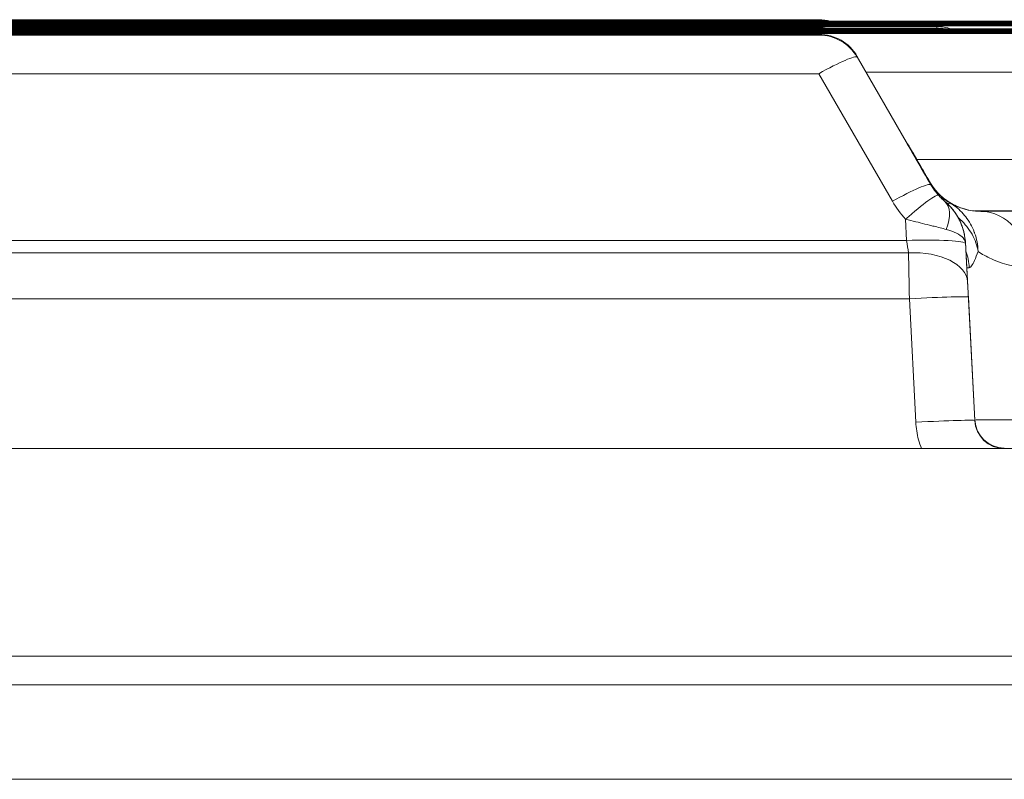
# Model space of a CAD drawing. Extents: x 1 to 669, y 0 to 417.
# Tile 58 of 256: x 94.469 to 95.092, y 285.615 to 286.096. Entities that reach past the tile are written whole.
import ezdxf

# ---------------------------------------------------------------- set-up
doc = ezdxf.new("R2010")
doc.units = 0
doc.header["$LTSCALE"] = 12
doc.header["$MEASUREMENT"] = 0
doc.layers.get('0').update_dxf_attribs({"linetype": 'CONTINUOUS'})
doc.layers.add('X', color=1, linetype='CONTINUOUS')

# ---------------------------------------------------------------- blocks, each defined once
blk = doc.blocks.new('GASTRAIN')
at = {"layer": 'X', "lineweight": 0}
for p, q in [((62.58277, 299.71196), (66.10572, 299.71196)), ((62.58277, 299.71148), (66.10572, 299.71148)), ((62.58277, 299.71099), (66.10572, 299.71099)), ((62.58277, 299.7105), (66.10572, 299.7105)), ((62.58277, 299.71001), (66.10572, 299.71001)), ((62.98638, 299.71294), (65.70211, 299.71294)), ((62.98638, 299.71245), (65.70211, 299.71245)), ((62.58277, 299.70952), (66.10572, 299.70952)), ((62.58277, 299.70903), (66.10572, 299.70903)), ((62.58277, 299.70708), (66.10572, 299.70708)), ((62.58277, 299.70659), (66.10572, 299.70659)), ((62.58277, 299.7061), (66.1219, 299.7061)), ((62.58277, 299.70561), (66.10572, 299.70561)), ((62.58277, 299.70512), (66.10572, 299.70512)), ((62.58277, 299.70464), (66.10572, 299.70464)), ((62.58277, 299.70415), (66.10572, 299.70415)), ((62.91164, 299.70854), (65.77685, 299.70854)), ((62.91164, 299.70757), (65.77685, 299.70757)), ((62.98638, 299.70806), (65.70211, 299.70806)), ((62.98638, 299.70366), (65.70211, 299.70366)), ((65.70211, 299.70757), (65.70211, 299.70806)), ((65.70211, 299.70317), (65.70211, 299.70366)), ((65.77685, 299.70757), (65.77685, 299.70854)), ((65.77685, 299.70708), (65.77685, 299.70757)), ((62.98638, 299.70317), (65.70211, 299.70317)), ((65.75828, 299.63441), (65.72638, 299.68965)), ((65.72638, 299.68964), (65.75828, 299.63441)), ((65.75828, 299.63438), (65.72638, 299.68964)), ((65.72638, 299.68916), (65.75828, 299.63392)), ((65.77299, 299.6084), (65.72638, 299.68916)), ((65.75828, 299.63392), (65.72638, 299.68916)), ((65.70211, 299.67874), (62.98638, 299.67874)), ((65.70211, 299.67874), (65.74872, 299.59799)), ((66.10572, 299.67972), (65.73212, 299.67972)), ((66.13762, 299.62445), (65.76403, 299.62445)), ((65.77223, 299.6102), (65.77223, 299.61026)), ((65.77299, 299.6084), (65.77299, 299.60846)), ((65.78168, 299.59803), (65.78168, 299.59811)), ((65.80072, 299.59188), (65.98405, 299.59188)), ((65.8046, 299.5917), (65.8046, 299.59165)), ((65.75693, 299.58667), (65.75764, 299.5732)), ((62.93085, 299.5732), (65.75764, 299.5732)), ((65.7949, 299.5715), (65.79492, 299.571)), ((65.75885, 299.56545), (62.92963, 299.56545)), ((65.80078, 299.45956), (65.79573, 299.55592)), ((65.79573, 299.55592), (65.79573, 299.55579)), ((65.75936, 299.53636), (62.92913, 299.53636)), ((65.75936, 299.53636), (65.76346, 299.45819)), ((65.79668, 299.53741), (65.80078, 299.45924)), ((65.80078, 299.45956), (65.80078, 299.45924)), ((65.76711, 299.44146), (62.92142, 299.44146)), ((65.76711, 299.44147), (65.76721, 299.44146)), ((66.02593, 299.44146), (65.76721, 299.44146)), ((65.81944, 299.44185), (65.81944, 299.44153)), ((66.02593, 299.31018), (62.66256, 299.31018)), ((66.02593, 299.29202), (62.66256, 299.29202)), ((66.02593, 299.29197), (62.66256, 299.29197)), ((66.02593, 299.23218), (62.66256, 299.23218))]:
    blk.add_line(p, q, dxfattribs=at)
for centre, start in [((65.70211, 299.68491), 74.82542), ((65.70211, 299.68443), 79.28568), ((65.70211, 299.68003), 79.28568), ((65.70211, 299.67563), 30.00689), ((65.77685, 299.68052), 71.38755), ((65.77685, 299.67954), 79.28568), ((65.70211, 299.67514), 30.00689)]:
    blk.add_arc(centre, 0.02803, start, 90, dxfattribs=at)
for centre, major_axis, ratio, start_param, end_param in [((65.70211, 299.67514), (0.02427, 0.01401), 0.11148, 0.001053, 1.506539), ((65.70211, 299.67563), (0.02427, 0.01401), 0.11148, 0.001053, 0.135529), ((65.73401, 299.62037), (0.02427, 0.01401), 0.11148, 0.001053, 0.12799), ((65.80759, 299.6314), (0.06783, -0.00035), 0.991651, -2.616599, -2.408961), ((65.76361, 299.5766), (0.01804, 0.02145), 0.51539, -1.005865, -0.002071), ((66.02593, 299.59133), (-0.26752, 0), 0.002092, -1.413603, -0.596427), ((65.8046, 299.55427), (-0.00012, 0.03737), 0.827346, -1.522161, -0.003726), ((65.75727, 299.57559), (0.00296, -0.01883), 0.000264, -1.443841, -1.002575), ((65.75885, 299.54515), (0.03732, 0.00195), 0.542638, 0.000172, 1.54242), ((66.02593, 299.55592), (-0.2302, 0), 0.002092, -0.114846, 0), ((65.75936, 299.53546), (0.03732, 0.00196), 0.024053, 0.000108, 1.569536), ((65.76346, 299.45729), (0.03732, 0.00196), 0.024053, 0.00011, 1.569536), ((66.02593, 299.45956), (-0.22515, 0), 0.002092, -0.666244, 0), ((65.81944, 299.46053), (-0.01869, 0), 0.999998, 0.05236, 1.57079)]:
    blk.add_ellipse(centre, major_axis=major_axis, ratio=ratio, start_param=start_param, end_param=end_param, dxfattribs=at)
at = {"layer": 'X', "lineweight": 0, "extrusion": (0, 0, -1)}
for centre, major_axis, ratio, start_param, end_param in [((65.70211, 299.67563), (0.02427, 0.01402), 0.00003, 0, 0.001053), ((65.70211, 299.67514), (0.02427, 0.01402), 0.00003, 0, 0.001053), ((65.74796, 299.59619), (0.02428, 0.014), 0.445599, -0.123437, -0.001103), ((65.80684, 299.63106), (-0.02827, -0.02901), 0.962729, -0.165507, 0.265382), ((65.74872, 299.59439), (0.02427, 0.01401), 0.11148, -1.50654, -0.001052), ((65.80804, 299.62765), (-0.04021, 0), 0.975927, -0.719244, -0.512729), ((65.75693, 299.58307), (0.02085, 0.01873), 0.095933, -1.484902, -0.001409), ((65.76778, 299.57479), (0.01581, 0.02314), 0.636244, -0.216805, -0.002244), ((65.77086, 299.57282), (0.01446, 0.02401), 0.104989, -0.312436, -0.001814), ((65.76017, 299.55402), (0.00068, -0.03736), 0.99341, -1.89315, -1.604902), ((65.75938, 299.53501), (0.00098, -0.05604), 0.000016, -2.145002, -1.594778), ((65.75841, 299.55396), (0.03737, 0), 0.999998, -0.072653, -0.05236), ((65.79671, 299.53698), (-0.00098, 0.01866), 0.00011, -1.547519, -0.996575), ((65.81944, 299.46023), (-0.00829, -0.01676), 0.999713, -0.45907, 1.058932)]:
    blk.add_ellipse(centre, major_axis=major_axis, ratio=ratio, start_param=start_param, end_param=end_param, dxfattribs=at)
at = {"layer": 'X', "lineweight": 0}
for points in [[(65.75828, 299.63441), (65.75997, 299.63149), (65.76324, 299.62582), (65.76791, 299.61775), (65.77082, 299.6127), (65.77223, 299.61026)], [(65.75828, 299.63441), (65.7631, 299.62608), (65.76789, 299.61777), (65.77222, 299.61028)], [(65.75828, 299.63438), (65.75995, 299.63148), (65.76321, 299.62583), (65.76788, 299.61775), (65.77081, 299.61267), (65.77223, 299.6102)], [(65.77299, 299.60846), (65.7715, 299.61103), (65.76843, 299.61636), (65.76351, 299.62487), (65.76005, 299.63085), (65.75828, 299.63392)], [(65.77299, 299.60846), (65.77452, 299.60581), (65.77622, 299.60359), (65.77796, 299.60168)], [(65.78261, 299.58023), (65.78513, 299.57954), (65.78955, 299.57789), (65.79379, 299.57507), (65.79486, 299.57218), (65.79492, 299.571)], [(65.79573, 299.55579), (65.79573, 299.55579), (65.79566, 299.55695), (65.79538, 299.56233), (65.79508, 299.56807), (65.7949, 299.5715)], [(65.79492, 299.571), (65.79507, 299.56822), (65.7954, 299.56185), (65.79579, 299.55438), (65.79605, 299.54945), (65.79617, 299.54711)], [(65.76346, 299.45819), (65.76356, 299.45635), (65.76396, 299.45267), (65.76499, 299.44707), (65.76631, 299.44334), (65.76711, 299.44146)]]:
    blk.add_open_spline(points, degree=3, dxfattribs=at)
for points, knots in [([(65.75828, 299.63392), (65.76294, 299.62586), (65.76757, 299.61783), (65.77219, 299.60984), (65.77259, 299.60915), (65.77299, 299.60847)], [0, 0, 0, 0, 0.02811916, 0.02811916, 0.03079711, 0.03079711, 0.03079711, 0.03079711]), ([(65.77223, 299.61026), (65.77278, 299.60931), (65.77336, 299.60842), (65.77496, 299.60612), (65.77603, 299.60481), (65.77818, 299.60249), (65.77925, 299.60147), (65.78153, 299.59954), (65.78273, 299.59865), (65.7853, 299.59695), (65.78668, 299.59617), (65.78964, 299.59472), (65.79123, 299.59408), (65.79466, 299.59295), (65.79651, 299.59251), (65.79966, 299.59198), (65.80098, 299.59184), (65.80307, 299.59171), (65.80384, 299.59169), (65.8046, 299.5917)], [0, 0, 0, 0, 0.064483, 0.064483, 0.174091, 0.174091, 0.277679, 0.277679, 0.3889, 0.3889, 0.513039, 0.513039, 0.65446, 0.65446, 0.816438, 0.816438, 0.932193, 0.932193, 1, 1, 1, 1]), ([(65.77798, 299.60166), (65.77737, 299.60232), (65.77681, 299.60299), (65.77566, 299.60443), (65.77508, 299.60521), (65.77399, 299.6068), (65.77348, 299.60762), (65.77299, 299.60846)], [0, 0, 0, 0, 0.3333333, 0.3333333, 0.6666667, 0.6666667, 1, 1, 1, 1]), ([(65.78168, 299.59803), (65.7813, 299.59835), (65.78089, 299.5987), (65.78048, 299.59907), (65.78007, 299.59945), (65.77965, 299.59986), (65.7792, 299.60031), (65.77875, 299.60076), (65.77827, 299.60125), (65.77778, 299.6018)], [0, 0, 0, 0, 0.333333, 0.333333, 0.333333, 0.666667, 0.666667, 0.666667, 1, 1, 1, 1]), ([(65.77798, 299.60166), (65.77819, 299.60143), (65.77842, 299.60118), (65.77863, 299.60097), (65.77884, 299.60075), (65.77901, 299.60057), (65.7792, 299.60038), (65.77939, 299.60019), (65.7796, 299.59999), (65.77981, 299.59979), (65.78001, 299.59959), (65.78022, 299.59939), (65.78044, 299.5992), (65.78065, 299.59901), (65.78086, 299.59881), (65.78107, 299.59863), (65.78128, 299.59845), (65.78148, 299.59828), (65.78168, 299.59811)], [0, 0, 0, 0, 0.1666667, 0.1666667, 0.1666667, 0.3333333, 0.3333333, 0.3333333, 0.5, 0.5, 0.5, 0.6666667, 0.6666667, 0.6666667, 0.8333333, 0.8333333, 0.8333333, 1, 1, 1, 1]), ([(65.7949, 299.5715), (65.79481, 299.57311), (65.79462, 299.57473), (65.79407, 299.57775), (65.79372, 299.57917), (65.79319, 299.58087), (65.7931, 299.58117), (65.79265, 299.5825), (65.79226, 299.5835), (65.79129, 299.58573), (65.79068, 299.58695), (65.78952, 299.58897), (65.78901, 299.58978), (65.78826, 299.59089), (65.78804, 299.5912), (65.78704, 299.59258), (65.7862, 299.59361), (65.78443, 299.59557), (65.78349, 299.59651), (65.78223, 299.59763), (65.78196, 299.59787), (65.78168, 299.59811)], [0, 0, 0, 0, 0.15872, 0.15872, 0.301693, 0.301693, 0.333333, 0.333333, 0.438669, 0.438669, 0.57232, 0.57232, 0.666667, 0.666667, 0.703732, 0.703732, 0.833982, 0.833982, 0.96401, 0.96401, 1, 1, 1, 1]), ([(65.78168, 299.5981), (65.78478, 299.59549), (65.78747, 299.59234), (65.79161, 299.58548), (65.79314, 299.5817), (65.79412, 299.57737), (65.79422, 299.57691), (65.79431, 299.57644)], [0, 0, 0, 0, 0.01216135, 0.01216135, 0.02410694, 0.02410694, 0.0255368, 0.0255368, 0.0255368, 0.0255368]), ([(65.79492, 299.57111), (65.79477, 299.57445), (65.79411, 299.57808), (65.79301, 299.58135), (65.7919, 299.58467), (65.7904, 299.58766), (65.7885, 299.59045), (65.78661, 299.59325), (65.78429, 299.59582), (65.78168, 299.59803)], [0.0036106, 0.0036106, 0.0036106, 0.0036106, 0.3333355, 0.3333355, 0.3333355, 0.6666678, 0.6666678, 0.6666678, 1, 1, 1, 1]), ([(65.78532, 299.59683), (65.78508, 299.59697), (65.78486, 299.5971), (65.78466, 299.59723), (65.78445, 299.59736), (65.78426, 299.59749), (65.78408, 299.59761), (65.7839, 299.59773), (65.78372, 299.59784), (65.78356, 299.59796)], [0, 0, 0, 0, 0.3333333, 0.3333333, 0.3333333, 0.6666666, 0.6666666, 0.6666666, 1, 1, 1, 1]), ([(65.8046, 299.59165), (65.80229, 299.59163), (65.80013, 299.59183), (65.79607, 299.59251), (65.79419, 299.59301), (65.79069, 299.59417), (65.78911, 299.59484), (65.78685, 299.59596), (65.78604, 299.5964), (65.78532, 299.59683)], [0, 0, 0, 0, 0.2480173, 0.2480173, 0.5131098, 0.5131098, 0.8054656, 0.8054656, 1, 1, 1, 1]), ([(65.78532, 299.59683), (65.78568, 299.59661), (65.78604, 299.59638), (65.7864, 299.59615), (65.78933, 299.59423), (65.79201, 299.59185), (65.79431, 299.58909), (65.79454, 299.58881), (65.79478, 299.58852), (65.795, 299.58823), (65.79726, 299.58533), (65.7991, 299.58205), (65.80043, 299.57855), (65.80051, 299.57833), (65.80059, 299.57811), (65.80067, 299.57789), (65.80198, 299.57423), (65.80272, 299.57034), (65.80285, 299.56633)], [0, 0, 0, 0, 0.0361574, 0.0361574, 0.0361574, 0.3333333, 0.3333333, 0.3333333, 0.3639402, 0.3639402, 0.3639402, 0.6666667, 0.6666667, 0.6666667, 0.6857847, 0.6857847, 0.6857847, 1, 1, 1, 1]), ([(65.75693, 299.58667), (65.75808, 299.58638), (65.75922, 299.58609), (65.76237, 299.5853), (65.76436, 299.58481), (65.76825, 299.58385), (65.77017, 299.58338), (65.77304, 299.58267), (65.77404, 299.58242), (65.77562, 299.58202), (65.7762, 299.58188), (65.77819, 299.58138), (65.77954, 299.58103), (65.78143, 299.58054), (65.78203, 299.58038), (65.78261, 299.58023)], [0, 0, 0, 0, 0.120826, 0.120826, 0.333333, 0.333333, 0.54737, 0.54737, 0.666667, 0.666667, 0.738562, 0.738562, 0.915437, 0.915437, 1, 1, 1, 1]), ([(65.79027, 299.58765), (65.79072, 299.58727), (65.79116, 299.58688), (65.79158, 299.58649), (65.79459, 299.5837), (65.7971, 299.58053), (65.79901, 299.5771), (65.80093, 299.57366), (65.80223, 299.56996), (65.80285, 299.56633)], [0.2860052, 0.2860052, 0.2860052, 0.2860052, 0.3333333, 0.3333333, 0.3333333, 0.6666667, 0.6666667, 0.6666667, 1, 1, 1, 1]), ([(65.75764, 299.5732), (65.76712, 299.57369), (65.777, 299.57353), (65.78394, 299.57316), (65.79087, 299.5728), (65.79486, 299.57222), (65.79492, 299.571)], [0, 0, 0, 0, 0.5, 0.5, 0.5, 1, 1, 1, 1]), ([(65.80285, 299.56633), (65.80209, 299.56406), (65.80137, 299.56216), (65.80067, 299.56062), (65.79998, 299.55908), (65.79932, 299.5579), (65.79874, 299.55712), (65.79817, 299.55634), (65.79767, 299.55596), (65.79724, 299.55597)], [0, 0, 0, 0, 0.3333333, 0.3333333, 0.3333333, 0.6666667, 0.6666667, 0.6666667, 1, 1, 1, 1]), ([(65.83547, 299.55619), (65.83099, 299.55627), (65.8267, 299.55671), (65.81857, 299.55858), (65.81474, 299.56001), (65.80808, 299.563), (65.80523, 299.56456), (65.80285, 299.56633)], [0, 0, 0, 0, 0.3333333, 0.3333333, 0.6666667, 0.6666667, 1, 1, 1, 1]), ([(65.76721, 299.44146), (65.77025, 299.44146), (65.77329, 299.44146), (65.7794, 299.44146), (65.78244, 299.44146), (65.79045, 299.44147), (65.79508, 299.44148), (65.80785, 299.4415), (65.81412, 299.44152), (65.81889, 299.44153), (65.81903, 299.44153), (65.81943, 299.44153)], [-0.1221351, -0.1221351, -0.1221351, -0.1221351, -0.1058526, -0.1058526, -0.0887434, -0.0887434, -0.0591746, -0.0591746, 0, 0, 0.0035485, 0.0035485, 0.0035485, 0.0035485])]:
    blk.add_open_spline(points, degree=3, knots=knots, dxfattribs=at)

msp = doc.modelspace()

# ---------------------------------------------------------------- block references
msp.add_blockref('GASTRAIN', (29.27234, -13.61686))

doc.saveas('drawing.dxf')
